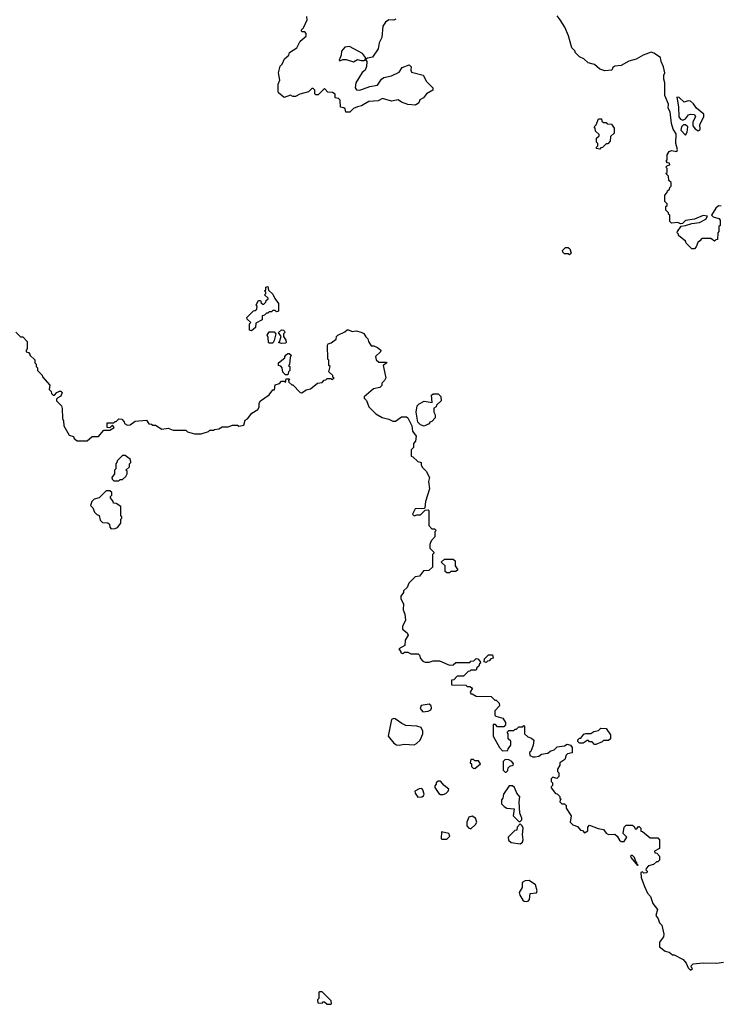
# Model space of a CAD drawing. Extents: x 1862350 to 2057294, y 212041 to 437318.
# Tile 150 of 256: x 1935330 to 1940881, y 304930 to 312735. Entities that reach past the tile are written whole.
import ezdxf

# ---------------------------------------------------------------- set-up
doc = ezdxf.new("R2010")
doc.units = 0

msp = doc.modelspace()

# ---------------------------------------------------------------- linework, layer by layer
at = {"layer": '0CON10XD'}
for points in [[(1938309.3, 312740.7), (1938295, 312732.5), (1938255, 312733.3), (1938227.5, 312715), (1938207.5, 312685), (1938200, 312595), (1938178.3, 312551.7), (1938170, 312505), (1938125, 312437.5), (1938085, 312430), (1938070, 312420), (1938070, 312435), (1938046.4, 312466.4), (1937941.7, 312521.7), (1937905, 312517.5), (1937878.8, 312485), (1937876.4, 312453.6), (1937860, 312415), (1937865, 312410), (1937890.7, 312419.3), (1937915, 312420), (1937975, 312400), (1938005, 312420), (1938035, 312412.5), (1938057.5, 312412.5), (1938070, 312420), (1938080, 312405), (1938077.5, 312365), (1938067.5, 312335), (1938043.6, 312316.4), (1937992.5, 312235), (1937987.5, 312195), (1937998.3, 312178.3), (1938025, 312177.5), (1938105, 312206.7), (1938163.6, 312216.4), (1938197, 312263), (1938213.9, 312276.1), (1938275, 312290), (1938335, 312320), (1938360, 312355), (1938415, 312377.5), (1938431.7, 312361.7), (1938427.5, 312335), (1938435, 312320), (1938527.5, 312295), (1938552, 312245), (1938602.5, 312195), (1938603, 312177), (1938553.6, 312146.4), (1938530, 312115), (1938500.7, 312099.3), (1938492.5, 312075), (1938465, 312057.5), (1938405, 312063.3), (1938355, 312082.5), (1938329.3, 312099.3), (1938275, 312090), (1938205, 312110), (1938169.3, 312090.7), (1938095, 312087.5), (1938036.7, 312053.3), (1938006.7, 312043.3), (1937975, 312030), (1937945, 312002.5), (1937913, 312003), (1937908.3, 312028.3), (1937897, 312037), (1937871.7, 312041.7), (1937867.5, 312097.5), (1937855, 312110), (1937830, 312115), (1937830, 312145), (1937807, 312157), (1937771.7, 312161.7), (1937745, 312190), (1937695, 312140), (1937675, 312140), (1937668.3, 312148.3), (1937667, 312177), (1937655, 312190), (1937645, 312190), (1937617, 312163), (1937550, 312145), (1937515, 312127.5), (1937495, 312127.5), (1937475, 312137.5), (1937425, 312117.5), (1937380, 312155), (1937377, 312167), (1937377, 312223), (1937390, 312255), (1937380, 312315), (1937394.1, 312365.9), (1937408.3, 312381.7), (1937427.5, 312425), (1937462.5, 312455), (1937467.5, 312475), (1937525, 312512.5), (1937552.5, 312565), (1937600, 312605), (1937600, 312625), (1937588.3, 312638.3), (1937565, 312640), (1937562.5, 312645), (1937562.5, 312655), (1937578.3, 312671.7), (1937606.7, 312735), (1937605, 312760)], [(1940020, 312335), (1939965, 312330), (1939925, 312342.5), (1939885, 312380), (1939833, 312393), (1939800, 312425), (1939765, 312440), (1939730, 312475), (1939730, 312485), (1939703, 312513), (1939677, 312607), (1939647.5, 312675), (1939612.5, 312735), (1939587.5, 312765)], [(1940887, 311257), (1940865, 311260), (1940845, 311240), (1940810, 311185), (1940823, 311173), (1940868.3, 311158.3), (1940880, 311145), (1940880, 311105), (1940870, 311095), (1940870, 311055), (1940860, 311045), (1940858.3, 310991.7), (1940845, 310990), (1940835, 310980), (1940805, 311000), (1940735, 311000), (1940718.3, 310981.7), (1940701.7, 310968.3), (1940690, 310935), (1940675, 310920), (1940655, 310920), (1940610, 310965), (1940605, 310980), (1940550, 311025), (1940550, 311035), (1940540, 311045), (1940542.5, 311055), (1940571.7, 311098.3), (1940605, 311102.5), (1940655, 311120), (1940715, 311127.5), (1940766.4, 311153.6), (1940778.3, 311178.3), (1940745, 311182.5), (1940677, 311153), (1940605, 311142.5), (1940581.7, 311118.3), (1940565, 311117.5), (1940545, 311126.7), (1940495, 311122.5), (1940480, 311135), (1940480, 311185), (1940471.7, 311191.7), (1940470, 311205), (1940450, 311225), (1940450, 311255), (1940458.3, 311261.7), (1940460, 311275), (1940440, 311295), (1940440, 311345), (1940460, 311365), (1940461.7, 311378.3), (1940478.3, 311391.7), (1940480, 311405), (1940490, 311415), (1940490, 311445), (1940471.7, 311461.7), (1940470, 311495), (1940450, 311515), (1940460, 311525), (1940460, 311555), (1940450, 311565), (1940461.7, 311578.3), (1940480, 311585), (1940478.3, 311598.3), (1940461.7, 311601.7), (1940452.5, 311612.5), (1940460, 311625), (1940460, 311665), (1940475, 311690), (1940495, 311697.5), (1940535, 311690), (1940542.5, 311705), (1940527.5, 311755), (1940531.7, 311831.7), (1940508.3, 311868.3), (1940493, 311913), (1940482.5, 312005), (1940467.5, 312035), (1940470, 312065), (1940440, 312135), (1940440, 312235), (1940432.5, 312265), (1940432.5, 312295), (1940440, 312315), (1940431.7, 312361.7), (1940413, 312403), (1940407.5, 312435), (1940355, 312470), (1940333, 312477), (1940270, 312455), (1940215, 312423.3), (1940155, 312407.5), (1940095, 312372.5), (1940045, 312367.5), (1940030, 312355), (1940020, 312335)], [(1940705, 311853.3), (1940720.8, 311865), (1940718, 311905), (1940751.1, 311965), (1940748.9, 311985), (1940693.3, 312035), (1940669.3, 312069.3), (1940645, 312090), (1940625, 312092.5), (1940595, 312082.5), (1940555, 312117.5), (1940535, 312120), (1940550, 312045), (1940552.5, 311965), (1940565, 311947.5), (1940585, 311940), (1940605, 311950), (1940629.3, 311980.7), (1940645, 311987.5), (1940675, 311983.3), (1940683.8, 311965), (1940663.3, 311925), (1940663.8, 311895), (1940680.3, 311870.3), (1940705, 311853.3)], [(1939925, 311710), (1939900, 311715), (1939900, 311725), (1939910, 311735), (1939910, 311755), (1939900, 311765), (1939900, 311795), (1939920, 311815), (1939920, 311825), (1939891.7, 311851.7), (1939890, 311875), (1939880, 311885), (1939898.3, 311901.7), (1939915, 311950), (1939938.3, 311948.3), (1939941.7, 311931.7), (1939955, 311920), (1939975, 311920), (1939985, 311910), (1940018.3, 311908.3), (1940040, 311875), (1940040, 311835), (1940011.7, 311808.3), (1940008.3, 311771.7), (1939988.3, 311751.7), (1939975, 311750), (1939948.3, 311721.7), (1939935, 311720), (1939925, 311710)], [(1940605, 311820), (1940617, 311843), (1940622.5, 311885), (1940605, 311902.5), (1940588.3, 311901.7), (1940573.3, 311885), (1940568.3, 311858.3), (1940605, 311820)], [(1939685, 310870), (1939675, 310880), (1939645, 310880), (1939631.7, 310891.7), (1939630, 310905), (1939655, 310930), (1939675, 310930), (1939688.3, 310918.3), (1939700, 310885), (1939685, 310870)], [(1937165, 310270), (1937150, 310275), (1937150, 310325), (1937160, 310335), (1937131.7, 310361.7), (1937130, 310375), (1937181.7, 310428.3), (1937195, 310430), (1937208.3, 310441.7), (1937210, 310465), (1937202.5, 310475), (1937221.7, 310508.3), (1937238.3, 310508.3), (1937241.7, 310491.7), (1937255, 310480), (1937265, 310480), (1937280, 310495), (1937281.7, 310508.3), (1937298.3, 310521.7), (1937298.3, 310528.3), (1937270, 310555), (1937280, 310565), (1937280, 310575), (1937270, 310585), (1937280, 310595), (1937280, 310615), (1937295, 310620), (1937301.7, 310591.7), (1937335, 310560), (1937350, 310525), (1937380, 310485), (1937380, 310425), (1937365, 310420), (1937355, 310430), (1937335, 310430), (1937325, 310420), (1937305, 310420), (1937295, 310410), (1937285, 310410), (1937268.3, 310391.7), (1937251.7, 310388.3), (1937250, 310355), (1937201.7, 310328.3), (1937197.5, 310295), (1937165, 310270)], [(1935298.3, 310258.3), (1935335, 310220), (1935355, 310220), (1935390, 310185), (1935390, 310125), (1935380, 310115), (1935381.7, 310101.7), (1935398.3, 310098.3), (1935410, 310085), (1935410, 310075), (1935448.3, 310038.3), (1935450, 310015), (1935460, 310005), (1935460, 309985), (1935470, 309975), (1935470, 309955), (1935508.3, 309918.3), (1935510, 309905), (1935568.3, 309838.3), (1935562.5, 309805), (1935578.3, 309788.3), (1935581.7, 309771.7), (1935595, 309760), (1935605, 309760), (1935625, 309780), (1935645, 309790), (1935655, 309790), (1935665, 309780), (1935655, 309750), (1935631.7, 309738.3), (1935621.7, 309728.3), (1935620, 309715), (1935660, 309675), (1935667, 309653), (1935667.5, 309575), (1935677.5, 309555), (1935680, 309515), (1935721.7, 309441.7), (1935755, 309430), (1935760, 309415), (1935785, 309397.5), (1935865, 309397.5), (1935905, 309430), (1935955, 309430), (1935995, 309480), (1936045, 309480), (1936078.3, 309501.7), (1936065, 309520), (1936045, 309500), (1936021.7, 309501.7), (1936021.7, 309538.3), (1936075, 309540), (1936085, 309550), (1936095, 309550), (1936115, 309570), (1936138.3, 309568.3), (1936158.3, 309548.3), (1936160, 309535), (1936185, 309520), (1936205, 309522.5), (1936245, 309552.5), (1936335, 309560), (1936351.7, 309531.7), (1936375, 309530), (1936385, 309520), (1936405, 309520), (1936455, 309490), (1936505, 309497.5), (1936545, 309480), (1936645, 309480), (1936658.3, 309468.3), (1936715, 309452.5), (1936767, 309453), (1936825, 309470), (1936835, 309480), (1936865, 309480), (1936873, 309487), (1936907, 309493), (1936935, 309507.5), (1936981.7, 309508.3), (1937015, 309520), (1937055, 309520), (1937065, 309512.5), (1937105, 309520), (1937115, 309560), (1937135, 309570), (1937170, 309615), (1937217.5, 309645), (1937227, 309663), (1937227.5, 309695), (1937237.5, 309715), (1937305, 309762.5), (1937335, 309800), (1937348.3, 309801.7), (1937355, 309840), (1937388.3, 309851.7), (1937405, 309870), (1937425, 309870), (1937435, 309860), (1937441.7, 309888.3), (1937468.3, 309888.3), (1937460, 309875), (1937461.7, 309861.7), (1937485, 309840), (1937495, 309840), (1937550.7, 309780.7), (1937565, 309777.5), (1937598.3, 309801.7), (1937635, 309810), (1937690, 309855), (1937725, 309860), (1937741.7, 309878.3), (1937755, 309880), (1937765, 309890), (1937795, 309890), (1937808.3, 309881.7), (1937820, 309895), (1937811.7, 309901.7), (1937810, 309915), (1937780, 309945), (1937790, 309985), (1937780, 309995), (1937780, 310035), (1937770, 310045), (1937767.5, 310155), (1937773, 310167), (1937797, 310173), (1937838.3, 310201.7), (1937840, 310225), (1937850, 310235), (1937905, 310260), (1937923, 310277), (1937935, 310277.5), (1937965, 310262.5), (1937995, 310267.5), (1938035, 310257.5), (1938055, 310247.5), (1938071.7, 310221.7), (1938087.5, 310205), (1938093, 310183), (1938115, 310150), (1938135, 310150), (1938165, 310137.5), (1938190, 310115), (1938188.3, 310101.7), (1938150, 310065), (1938155, 310040), (1938175, 310020), (1938235, 310020), (1938237.5, 310015), (1938210, 309995), (1938230, 309895), (1938220, 309875), (1938200, 309855), (1938200, 309835), (1938181.7, 309818.3), (1938131.7, 309808.3), (1938060, 309745), (1938060, 309735), (1938077, 309717), (1938097, 309667), (1938150.7, 309610.7), (1938201.2, 309581.2), (1938255, 309567.5), (1938285, 309552.5), (1938306.7, 309553.3), (1938355, 309587.5), (1938395, 309587.5), (1938405, 309580), (1938436.7, 309515), (1938443, 309473), (1938470, 309435), (1938466.4, 309393.6), (1938450, 309375), (1938450, 309345), (1938430, 309325), (1938430, 309275), (1938445, 309270), (1938483, 309233), (1938510, 309225), (1938510, 309205), (1938520, 309185), (1938550, 309155), (1938577.5, 309105), (1938567.5, 309075), (1938577.5, 309015), (1938543.6, 308916.4), (1938540, 308865), (1938535, 308860), (1938461.7, 308858.3), (1938442.5, 308815), (1938455, 308802.5), (1938475, 308810), (1938505, 308810), (1938541.7, 308848.3), (1938565, 308850), (1938570, 308845), (1938570, 308725), (1938595, 308700), (1938615, 308700), (1938630, 308685), (1938620, 308675), (1938620, 308635), (1938590, 308605), (1938580, 308575), (1938580, 308545), (1938610, 308515), (1938610, 308505), (1938600, 308495), (1938600, 308395), (1938571.7, 308368.3), (1938530, 308365), (1938497, 308323), (1938461.7, 308318.3), (1938411.7, 308268.3), (1938400, 308235), (1938371.7, 308208.3), (1938370, 308195), (1938350, 308165), (1938350, 308145), (1938370, 308105), (1938368.3, 308058.3), (1938381.7, 308021.7), (1938387.5, 307975), (1938362.5, 307925), (1938362.5, 307905), (1938400, 307875), (1938407.5, 307855), (1938383, 307817), (1938380, 307775), (1938333, 307747), (1938350, 307725), (1938350, 307715), (1938365, 307710), (1938378.3, 307721.7), (1938405, 307722.5), (1938428.3, 307708.3), (1938487, 307707), (1938497, 307697), (1938505, 307670), (1938525, 307650), (1938543, 307643), (1938575, 307642.5), (1938605, 307652.5), (1938655, 307652.5), (1938735, 307617.5), (1938765, 307620), (1938785, 307640), (1938895, 307640), (1938905, 307650), (1938928.3, 307651.7), (1938945, 307670), (1938958.3, 307668.3), (1938978.3, 307648.3), (1938980, 307635), (1938971.7, 307628.3), (1938968.3, 307611.7), (1938951.7, 307598.3), (1938945, 307580), (1938905, 307580), (1938895, 307570), (1938881.7, 307568.3), (1938845, 307530), (1938795, 307530), (1938768.3, 307501.7), (1938751.7, 307498.3), (1938751.7, 307461.7), (1938865, 307460), (1938875, 307450), (1938895, 307450), (1938917.5, 307435), (1938900, 307405), (1938905, 307390), (1938915, 307390), (1938945, 307372.5), (1939065, 307370), (1939095, 307340), (1939105, 307340), (1939128.3, 307318.3), (1939130, 307295), (1939093, 307257), (1939093, 307223), (1939103, 307213), (1939158.3, 307198.3), (1939180, 307165), (1939180, 307145), (1939165, 307130), (1939115, 307130), (1939098.3, 307148.3), (1939081.7, 307148.3), (1939080, 307055), (1939130, 306965), (1939155, 306940), (1939198.3, 306941.7), (1939200, 306955), (1939220, 306985), (1939220, 307015), (1939200, 307035), (1939200, 307075), (1939191.7, 307088.3), (1939205, 307100), (1939245, 307100), (1939255, 307110), (1939265, 307110), (1939285, 307130), (1939315, 307130), (1939325, 307140), (1939330, 307135), (1939330, 307075), (1939355, 307050), (1939385, 307040), (1939402.5, 307025), (1939397, 306983), (1939380, 306935), (1939370, 306925), (1939371.7, 306901.7), (1939395, 306892.5), (1939415, 306892.5), (1939441.7, 306898.3), (1939465, 306912.5), (1939495, 306917.5)], [(1937335, 310170), (1937305, 310170), (1937300, 310175), (1937297.5, 310215), (1937290, 310235), (1937305, 310260), (1937345, 310260), (1937360, 310245), (1937347, 310193), (1937335, 310170)], [(1937405, 310167.5), (1937380, 310175), (1937387.5, 310182.5), (1937400, 310225), (1937380, 310255), (1937405, 310277.5), (1937420, 310275), (1937427.5, 310265), (1937430, 310255), (1937420, 310245), (1937420, 310225), (1937437.5, 310195), (1937440, 310175), (1937435, 310170), (1937405, 310167.5)], [(1937455, 309920), (1937435, 309920), (1937415, 309940), (1937410, 309975), (1937398.3, 309988.3), (1937380, 309995), (1937380, 310015), (1937430, 310055), (1937430, 310065), (1937441.7, 310078.3), (1937455, 310090), (1937465, 310090), (1937480, 310075), (1937472.5, 310057.5), (1937467, 310003), (1937460, 309995), (1937470, 309985), (1937470, 309955), (1937460, 309945), (1937455, 309920)], [(1938535, 309512.5), (1938505, 309522.5), (1938483.8, 309545), (1938470, 309625), (1938480, 309675), (1938495, 309690), (1938535, 309710), (1938598.3, 309701.7), (1938591.7, 309758.3), (1938605, 309770), (1938645, 309770), (1938667, 309747), (1938670, 309715), (1938631.7, 309678.3), (1938630, 309665), (1938610, 309655), (1938610, 309625), (1938621.7, 309601.7), (1938621.7, 309578.3), (1938595, 309550), (1938580, 309545), (1938575, 309530), (1938565, 309530), (1938535, 309512.5)], [(1936115, 309080), (1936125, 309090), (1936145, 309090), (1936170, 309115), (1936180, 309135), (1936180, 309155), (1936170, 309165), (1936198.3, 309191.7), (1936200, 309215), (1936210, 309225), (1936208.3, 309248.3), (1936165, 309280), (1936145, 309280), (1936101.7, 309238.3), (1936100, 309225), (1936090, 309215), (1936090, 309175), (1936080, 309165), (1936080, 309135), (1936060, 309105), (1936061.7, 309091.7), (1936075, 309080), (1936115, 309080)], [(1936055, 308700), (1936085, 308702.5), (1936105, 308710), (1936130, 308745), (1936130, 308775), (1936140, 308785), (1936140, 308795), (1936130, 308805), (1936130, 308875), (1936095, 308900), (1936071.7, 308901.7), (1936070, 308915), (1936050, 308945), (1936050, 308955), (1936060, 308965), (1936058.3, 308988.3), (1936045, 309000), (1936015, 309000), (1935960, 308945), (1935920, 308935), (1935900, 308915), (1935890, 308885), (1935910, 308865), (1935921.7, 308831.7), (1935941.7, 308811.7), (1935960, 308805), (1935968.3, 308768.3), (1935985, 308750), (1936027, 308747), (1936040, 308735), (1936043, 308713), (1936055, 308700)], [(1938735, 308350), (1938715, 308350), (1938701.7, 308361.7), (1938700, 308405), (1938670, 308435), (1938695, 308460), (1938765, 308460), (1938780, 308445), (1938780, 308405), (1938800, 308375), (1938785, 308360), (1938745, 308360), (1938735, 308350)], [(1939025, 307640), (1939010, 307645), (1939011.7, 307668.3), (1939045, 307700), (1939075, 307700), (1939080, 307675), (1939061.7, 307668.3), (1939048.3, 307651.7), (1939035, 307650), (1939025, 307640)], [(1938525, 307247.5), (1938565, 307252.5), (1938586.4, 307263.6), (1938591.7, 307278.3), (1938590, 307295), (1938575, 307310), (1938510.7, 307299.3), (1938503.3, 307275), (1938525, 307247.5)], [(1938335, 306983.3), (1938375, 306992.5), (1938455, 306987.5), (1938473, 306997), (1938502.5, 307025), (1938522.5, 307075), (1938523.3, 307095), (1938510, 307125), (1938475.7, 307135.7), (1938390.3, 307140.3), (1938357.5, 307155), (1938305, 307193.3), (1938293.6, 307196.4), (1938275, 307187.5), (1938248.8, 307055), (1938295, 307000), (1938315, 306986.7), (1938335, 306983.3)], [(1939895, 306990), (1939885, 306990), (1939865, 307010), (1939845, 307010), (1939835, 307020), (1939825, 307020), (1939795, 307000), (1939765, 307000), (1939753, 307013), (1939753, 307027), (1939765, 307040), (1939775, 307040), (1939798.3, 307071.7), (1939815, 307077.5), (1939855, 307077.5), (1939878.3, 307091.7), (1939915, 307100), (1939935, 307120), (1939977, 307117), (1940010, 307065), (1940010, 307035), (1939995, 307020), (1939955, 307020), (1939945, 307010), (1939895, 306990)], [(1939495, 306917.5), (1939515, 306920), (1939533, 306937), (1939563.3, 306946.7), (1939588.3, 306971.7), (1939645, 306980), (1939668.3, 306991.7), (1939693, 306983), (1939706.7, 306965), (1939707.5, 306922.5), (1939670, 306915), (1939660, 306905), (1939648.3, 306871.7), (1939610, 306845), (1939610, 306825), (1939590, 306795), (1939590, 306775), (1939600, 306765), (1939600, 306735), (1939585, 306720), (1939555, 306730), (1939541.7, 306718.3), (1939540, 306695), (1939550, 306685), (1939550, 306665), (1939540, 306655), (1939540, 306645), (1939575, 306600), (1939588.3, 306598.3), (1939608.3, 306578.3), (1939610, 306565), (1939620, 306555), (1939611.7, 306548.3), (1939610, 306535), (1939625, 306520), (1939645, 306520), (1939660, 306505), (1939660, 306485), (1939700, 306425), (1939690, 306375), (1939711.7, 306351.7), (1939748.3, 306338.3), (1939771.7, 306311.7), (1939788.3, 306308.3), (1939805, 306290), (1939830, 306305), (1939830, 306335), (1939845, 306350), (1939913, 306323), (1939955, 306316.7), (1939976.7, 306286.7), (1939995, 306276.7), (1940045, 306280), (1940063, 306263), (1940080.7, 306230.7), (1940095, 306220), (1940118.3, 306221.7), (1940140, 306255), (1940110, 306285), (1940120, 306335), (1940135, 306350), (1940185, 306350), (1940198.3, 306338.3), (1940205, 306320), (1940218.3, 306321.7), (1940231.7, 306338.3), (1940238.3, 306338.3), (1940250, 306325), (1940251.7, 306301.7), (1940265, 306300), (1940325, 306250), (1940385, 306250), (1940400, 306235), (1940400, 306165), (1940360, 306145), (1940361.7, 306131.7), (1940378.3, 306128.3), (1940400, 306105), (1940398.3, 306071.7), (1940385, 306060), (1940375, 306060), (1940351.7, 306038.3), (1940311.7, 306028.3), (1940293, 306007), (1940290, 305995), (1940300, 305985), (1940298.3, 305971.7), (1940275, 305970), (1940265, 305980), (1940250, 305975), (1940252.5, 305935), (1940280, 305865), (1940305, 305810), (1940327.5, 305785), (1940345, 305730), (1940381.7, 305681.7), (1940370, 305635), (1940388.3, 305608.3), (1940400, 305575), (1940417, 305557), (1940432.5, 305485), (1940430, 305465), (1940398.3, 305421.7), (1940400, 305385), (1940445, 305350), (1940475, 305342.5), (1940503, 305323), (1940515, 305322.5), (1940586.4, 305286.4), (1940610, 305255), (1940625, 305220), (1940645, 305200), (1940660, 305215), (1940651.7, 305221.7), (1940650, 305235), (1940665, 305250), (1940745, 305260), (1940853.6, 305256.4), (1940905, 305263.3)], [(1938935, 306800), (1938980, 306835), (1938965, 306860), (1938935, 306860), (1938925, 306870), (1938905, 306870), (1938900, 306845), (1938910, 306835), (1938910, 306815), (1938921.7, 306801.7), (1938935, 306800)], [(1939185, 306770), (1939197, 306783), (1939200, 306805), (1939213, 306817), (1939240, 306825), (1939242.5, 306835), (1939230, 306855), (1939205, 306867.5), (1939175, 306870), (1939160, 306855), (1939160, 306785), (1939175, 306770), (1939185, 306770)], [(1938685, 306592.5), (1938705, 306600), (1938725, 306620), (1938730, 306635), (1938693.6, 306663.6), (1938665, 306700), (1938645, 306700), (1938630, 306685), (1938630, 306675), (1938618.3, 306661.7), (1938618.3, 306648.3), (1938650.7, 306600.7), (1938665, 306592.5), (1938685, 306592.5)], [(1938485, 306572.5), (1938515, 306573.8), (1938527.7, 306582.3), (1938533.3, 306595), (1938525, 306630), (1938515, 306640), (1938495, 306637.5), (1938460.7, 306619.3), (1938462.5, 306605), (1938485, 306572.5)], [(1939295, 306380), (1939307, 306393), (1939307.5, 306405), (1939292.5, 306445), (1939287.5, 306535), (1939292.5, 306575), (1939267.5, 306605), (1939249.3, 306649.3), (1939235, 306662.5), (1939208.3, 306661.7), (1939163, 306597), (1939157, 306563), (1939148.3, 306551.7), (1939148.3, 306518.3), (1939167, 306497), (1939190, 306485), (1939248.3, 306478.3), (1939240, 306425), (1939285, 306380), (1939295, 306380)], [(1938905, 306321.2), (1938940.8, 306355), (1938950.6, 306375), (1938941.9, 306405), (1938915, 306420.6), (1938887.3, 306412.7), (1938871.2, 306375), (1938873.3, 306345), (1938885, 306330), (1938905, 306321.2)], [(1939295, 306203.3), (1939313.3, 306215), (1939318.8, 306235), (1939312.5, 306275), (1939317.5, 306325), (1939310, 306345), (1939295, 306360), (1939270, 306335), (1939268.3, 306311.7), (1939251.7, 306308.3), (1939200, 306255), (1939201.7, 306231.7), (1939223, 306213), (1939295, 306203.3)], [(1938715, 306240), (1938737, 306263), (1938730, 306285), (1938671.7, 306298.3), (1938670, 306245), (1938675, 306240), (1938715, 306240)], [(1940225, 306030), (1940230, 306035), (1940220, 306040), (1940220, 306055), (1940211.7, 306061.7), (1940200, 306095), (1940185, 306110), (1940175, 306110), (1940170, 306105), (1940175, 306090), (1940225, 306030)], [(1939345, 305744.4), (1939360.2, 305749.8), (1939368.8, 305761.2), (1939375, 305808.8), (1939425, 305813.8), (1939430.7, 305829.3), (1939415.8, 305875.8), (1939365, 305912.5), (1939335, 305907.5), (1939310, 305895), (1939310, 305855), (1939286.7, 305815), (1939291.2, 305795), (1939316, 305755), (1939326.7, 305746.7), (1939345, 305744.4)], [(1937795, 304930), (1937800, 304935), (1937798.3, 304958.3), (1937725, 305030), (1937705, 305030), (1937700, 305025), (1937700, 304975), (1937690, 304965), (1937691.7, 304941.7), (1937725, 304940), (1937735, 304950), (1937745, 304950), (1937765, 304930), (1937795, 304930)]]:
    msp.add_lwpolyline(points, dxfattribs=at)

doc.saveas('drawing.dxf')
